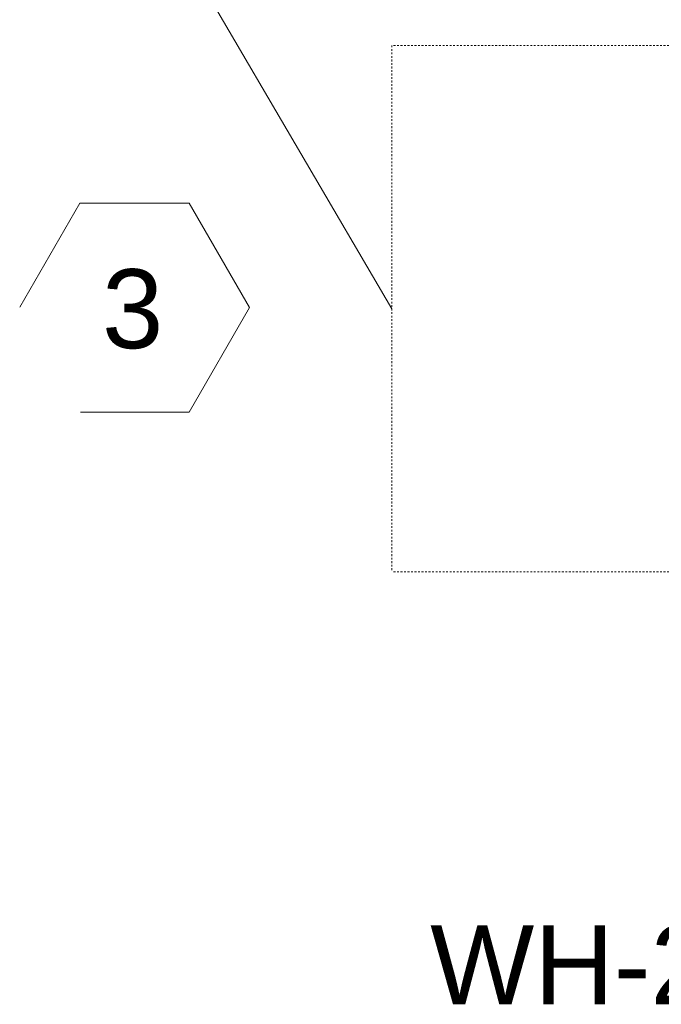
# Model space of a CAD drawing. Header units: inches. Extents: x 102 to 2483, y -110 to 488.
# Tile 4 of 30: x 1231 to 1268, y 110 to 166. Entities that reach past the tile are written whole.
import ezdxf

# ---------------------------------------------------------------- set-up
doc = ezdxf.new("R2010")
doc.units = ezdxf.units.IN
doc.header["$MEASUREMENT"] = 0
doc.linetypes.add('Dash 1_16_', pattern=[0.125, 0.0625, -0.0625])
for name, color, linetype, lineweight in [('A-ANNO-NOTE', 131, 'Continuous', 9), ('P-SANR-FIXT', 6, 'Continuous', 9), ('P-SANR-FIXT-IDEN', 2, 'Continuous', 9)]:
    doc.layers.add(name, color=color, linetype=linetype, lineweight=lineweight)
doc.styles.add('Arial_2', font='arial.ttf', dxfattribs={"height": 4.5})

# ---------------------------------------------------------------- blocks, each defined once
blk = doc.blocks.new('SSG_Safety_Station_Shower_Eyewash_PLA_3_ - Default-3066068-Domestic Water Floor Plan')
at = {"layer": 'P-SANR-FIXT', "color": 11, "linetype": 'Dash 1_16_'}
for p, q in [((-15, 0), (-15, -48)), ((15, 0), (15, -48)), ((-15, -48), (15, -48))]:
    blk.add_line(p, q, dxfattribs=at)
blk = doc.blocks.new('03_Generic Annotation_Hexagon - 03_Generic Annotation_Hexagon-3123008-Domestic Water Floor Plan')
at = {"layer": 'A-ANNO-NOTE'}
for p, q in [((-0.0672, 0.1242), (-0.1386, 0.0005)), ((0.0627, 0.1242), (-0.0672, 0.1242)), ((0.1344, 0), (0.0627, 0.1242)), ((0.0627, -0.1242), (0.1344, 0)), ((-0.0666, -0.1242), (0.0627, -0.1242))]:
    blk.add_line(p, q, dxfattribs=at)

msp = doc.modelspace()

# ---------------------------------------------------------------- linework, layer by layer
at = {"layer": 'P-SANR-FIXT-IDEN'}
msp.add_line((1252.552, 149.54), (1239.348, 172.093), dxfattribs=at)

# ---------------------------------------------------------------- block references
at = {"layer": 'A-ANNO-NOTE', "xscale": 48, "yscale": 48, "zscale": 48}
msp.add_blockref('03_Generic Annotation_Hexagon - 03_Generic Annotation_Hexagon-3123008-Domestic Water Floor Plan', (1237.987, 149.601), dxfattribs=at)
at = {"layer": 'P-SANR-FIXT', "color": 11, "rotation": 269.9999999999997}
msp.add_blockref('SSG_Safety_Station_Shower_Eyewash_PLA_3_ - Default-3066068-Domestic Water Floor Plan', (1300.552, 149.54), dxfattribs=at)

# ---------------------------------------------------------------- texts
at = {"layer": 'A-ANNO-NOTE', "insert": (1236.026, 151.788), "char_height": 4.5, "width": 4.242, "attachment_point": 1, "style": 'Arial_2'}
msp.add_mtext('3', dxfattribs=at)
at = {"layer": 'P-SANR-FIXT-IDEN', "insert": (1254.739, 114.386), "char_height": 4.5, "width": 19.998, "attachment_point": 1, "style": 'Arial_2'}
msp.add_mtext('WH-2', dxfattribs=at)

doc.saveas('drawing.dxf')
